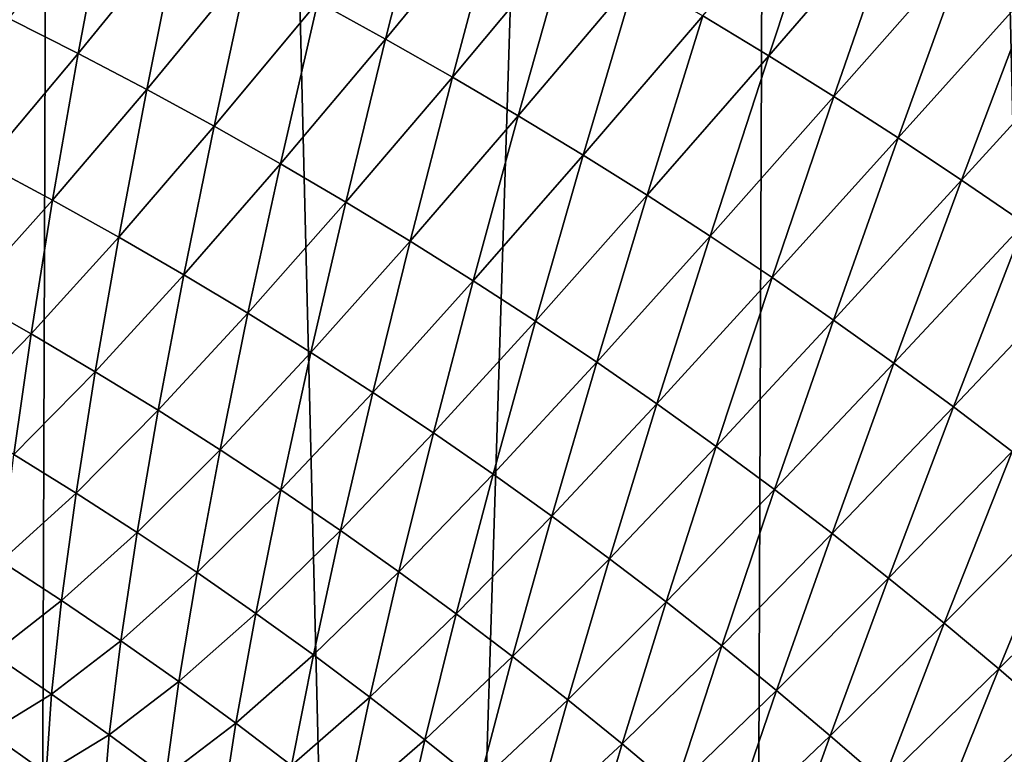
# Model space of a CAD drawing. Header units: metres. Extents: x -105 to 105, y -72 to 59.
# Tile 176 of 256: x 8.71 to 10.32, y -64.82 to -63.61. Entities that reach past the tile are written whole.
import ezdxf

# ---------------------------------------------------------------- set-up
doc = ezdxf.new("R2010")
doc.units = ezdxf.units.M
doc.layers.add('solid_509431_AD150_SW0001', color=7, linetype='CONTINUOUS')

msp = doc.modelspace()

# ---------------------------------------------------------------- linework, layer by layer
at = {"layer": 'solid_509431_AD150_SW0001'}
for points in [[(8.13594, -69.762932, 15.063035), (8.800709, -48.652618, 14.996789), (7.595546, -48.652618, 15.456824)], [(8.13594, -69.762932, 15.063035), (8.730606, -69.757698, 14.82647), (8.800709, -48.652618, 14.996789)], [(8.730606, -69.757698, 14.82647), (9.318408, -69.752167, 14.573318), (8.800709, -48.652618, 14.996789)], [(9.318408, -69.752167, 14.573318), (9.97818, -48.652618, 14.469905), (8.800709, -48.652618, 14.996789)], [(9.318408, -69.752167, 14.573318), (9.898882, -69.746346, 14.303777), (9.97818, -48.652618, 14.469905)], [(9.898882, -69.746346, 14.303777), (10.47157, -69.740265, 14.01806), (9.97818, -48.652618, 14.469905)], [(10.47157, -69.740265, 14.01806), (11.124257, -48.652618, 13.877828), (9.97818, -48.652618, 14.469905)], [(9.307239, -63.646305, -29.417522), (9.196366, -63.585403, -29.482834), (9.379759, -63.360054, -29.064814)], [(9.307239, -63.646305, -29.417522), (9.379759, -63.360054, -29.064814), (9.493475, -63.420345, -28.995239)], [(9.93336, -63.67355, -28.711002), (9.825551, -63.608398, -28.782887), (10.037866, -63.359364, -28.357517)], [(9.93336, -63.67355, -28.711002), (10.037866, -63.359364, -28.357517), (10.149496, -63.424152, -28.28121)], [(8.805103, -63.670128, -30.030123), (8.69147, -63.612816, -30.089779), (8.853824, -63.410458, -29.675467)], [(8.805103, -63.670128, -30.030123), (8.853824, -63.410458, -29.675467), (8.969659, -63.467411, -29.611811)], [(9.416457, -63.708389, -29.351658), (9.307239, -63.646305, -29.417522), (9.493475, -63.420345, -28.995239)], [(9.416457, -63.708389, -29.351658), (9.493475, -63.420345, -28.995239), (9.605652, -63.481831, -28.925043)], [(10.039799, -63.740032, -28.638649), (9.93336, -63.67355, -28.711002), (10.149496, -63.424152, -28.28121)], [(10.039799, -63.740032, -28.638649), (10.149496, -63.424152, -28.28121), (10.259876, -63.490383, -28.204399)], [(8.916992, -63.728836, -29.969976), (8.805103, -63.670128, -30.030123), (8.969659, -63.467411, -29.611811)], [(8.916992, -63.728836, -29.969976), (8.969659, -63.467411, -29.611811), (9.083838, -63.525745, -29.547596)], [(9.524054, -63.771633, -29.285257), (9.416457, -63.708389, -29.351658), (9.605652, -63.481831, -28.925043)], [(9.524054, -63.771633, -29.285257), (9.605652, -63.481831, -28.925043), (9.71633, -63.54451, -28.854248)], [(10.144902, -63.80788, -28.565876), (10.039799, -63.740032, -28.638649), (10.259876, -63.490383, -28.204399)], [(10.144902, -63.80788, -28.565876), (10.259876, -63.490383, -28.204399), (10.369017, -63.557968, -28.127079)], [(9.027158, -63.788902, -29.909365), (8.916992, -63.728836, -29.969976), (9.083838, -63.525745, -29.547596)], [(9.027158, -63.788902, -29.909365), (9.083838, -63.525745, -29.547596), (9.196366, -63.585403, -29.482834)], [(9.630068, -63.836033, -29.218348), (9.524054, -63.771633, -29.285257), (9.71633, -63.54451, -28.854248)], [(9.630068, -63.836033, -29.218348), (9.71633, -63.54451, -28.854248), (9.825551, -63.608398, -28.782887)], [(10.248675, -63.87701, -28.492678), (10.144902, -63.80788, -28.565876), (10.369017, -63.557968, -28.127079)], [(10.248675, -63.87701, -28.492678), (10.369017, -63.557968, -28.127079), (10.476916, -63.626801, -28.049213)], [(9.135601, -63.850269, -29.848293), (9.027158, -63.788902, -29.909365), (9.196366, -63.585403, -29.482834)], [(9.135601, -63.850269, -29.848293), (9.196366, -63.585403, -29.482834), (9.307239, -63.646305, -29.417522)], [(8.653129, -63.850765, -30.455568), (8.69147, -63.612816, -30.089779), (8.805103, -63.670128, -30.030123)], [(9.734541, -63.9016, -29.150955), (9.630068, -63.836033, -29.218348), (9.825551, -63.608398, -28.782887)], [(9.734541, -63.9016, -29.150955), (9.825551, -63.608398, -28.782887), (9.93336, -63.67355, -28.711002)], [(10.351112, -63.947319, -28.419024), (10.248675, -63.87701, -28.492678), (10.476916, -63.626801, -28.049213)], [(9.242316, -63.912857, -29.786764), (9.135601, -63.850269, -29.848293), (9.307239, -63.646305, -29.417522)], [(9.242316, -63.912857, -29.786764), (9.307239, -63.646305, -29.417522), (9.416457, -63.708389, -29.351658)], [(8.763135, -63.909718, -30.399471), (8.653129, -63.850765, -30.455568), (8.805103, -63.670128, -30.030123)], [(8.763135, -63.909718, -30.399471), (8.805103, -63.670128, -30.030123), (8.916992, -63.728836, -29.969976)], [(9.837517, -63.968376, -29.083128), (9.734541, -63.9016, -29.150955), (9.93336, -63.67355, -28.711002)], [(9.837517, -63.968376, -29.083128), (9.93336, -63.67355, -28.711002), (10.039799, -63.740032, -28.638649)], [(9.347304, -63.976601, -29.724771), (9.242316, -63.912857, -29.786764), (9.416457, -63.708389, -29.351658)], [(9.347304, -63.976601, -29.724771), (9.416457, -63.708389, -29.351658), (9.524054, -63.771633, -29.285257)], [(8.871336, -63.970051, -30.342978), (8.763135, -63.909718, -30.399471), (8.916992, -63.728836, -29.969976)], [(8.871336, -63.970051, -30.342978), (8.916992, -63.728836, -29.969976), (9.027158, -63.788902, -29.909365)], [(9.93904, -64.036423, -29.014915), (9.837517, -63.968376, -29.083128), (10.039799, -63.740032, -28.638649)], [(9.93904, -64.036423, -29.014915), (10.039799, -63.740032, -28.638649), (10.144902, -63.80788, -28.565876)], [(9.450593, -64.041473, -29.662336), (9.347304, -63.976601, -29.724771), (9.524054, -63.771633, -29.285257)], [(9.450593, -64.041473, -29.662336), (9.524054, -63.771633, -29.285257), (9.630068, -63.836033, -29.218348)], [(8.977751, -64.031723, -30.286112), (8.871336, -63.970051, -30.342978), (9.027158, -63.788902, -29.909365)], [(8.977751, -64.031723, -30.286112), (9.027158, -63.788902, -29.909365), (9.135601, -63.850269, -29.848293)], [(10.039146, -64.105751, -28.946369), (9.93904, -64.036423, -29.014915), (10.144902, -63.80788, -28.565876)], [(10.039146, -64.105751, -28.946369), (10.144902, -63.80788, -28.565876), (10.248675, -63.87701, -28.492678)], [(9.552222, -64.107468, -29.599478), (9.450593, -64.041473, -29.662336), (9.630068, -63.836033, -29.218348)], [(9.552222, -64.107468, -29.599478), (9.630068, -63.836033, -29.218348), (9.734541, -63.9016, -29.150955)], [(8.621415, -64.067947, -30.834669), (8.653129, -63.850765, -30.455568), (8.763135, -63.909718, -30.399471)], [(9.082378, -64.094666, -30.22888), (8.977751, -64.031723, -30.286112), (9.135601, -63.850269, -29.848293)], [(9.082378, -64.094666, -30.22888), (9.135601, -63.850269, -29.848293), (9.242316, -63.912857, -29.786764)], [(10.137836, -64.1763, -28.877483), (10.039146, -64.105751, -28.946369), (10.248675, -63.87701, -28.492678)], [(10.137836, -64.1763, -28.877483), (10.248675, -63.87701, -28.492678), (10.351112, -63.947319, -28.419024)], [(9.65223, -64.174583, -29.536228), (9.552222, -64.107468, -29.599478), (9.734541, -63.9016, -29.150955)], [(9.65223, -64.174583, -29.536228), (9.734541, -63.9016, -29.150955), (9.837517, -63.968376, -29.083128)], [(8.72806, -64.128418, -30.782259), (8.621415, -64.067947, -30.834669), (8.763135, -63.909718, -30.399471)], [(8.72806, -64.128418, -30.782259), (8.763135, -63.909718, -30.399471), (8.871336, -63.970051, -30.342978)], [(9.185213, -64.158806, -30.171282), (9.082378, -64.094666, -30.22888), (9.242316, -63.912857, -29.786764)], [(9.185213, -64.158806, -30.171282), (9.242316, -63.912857, -29.786764), (9.347304, -63.976601, -29.724771)], [(10.2351, -64.247955, -28.808231), (10.137836, -64.1763, -28.877483), (10.351112, -63.947319, -28.419024)], [(10.2351, -64.247955, -28.808231), (10.351112, -63.947319, -28.419024), (10.452226, -64.018745, -28.344898)], [(8.832844, -64.190231, -30.729549), (8.72806, -64.128418, -30.782259), (8.871336, -63.970051, -30.342978)], [(8.832844, -64.190231, -30.729549), (8.871336, -63.970051, -30.342978), (8.977751, -64.031723, -30.286112)], [(9.750662, -64.242844, -29.472628), (9.65223, -64.174583, -29.536228), (9.837517, -63.968376, -29.083128)], [(9.750662, -64.242844, -29.472628), (9.837517, -63.968376, -29.083128), (9.93904, -64.036423, -29.014915)], [(9.28625, -64.224075, -30.113316), (9.185213, -64.158806, -30.171282), (9.347304, -63.976601, -29.724771)], [(9.28625, -64.224075, -30.113316), (9.347304, -63.976601, -29.724771), (9.450593, -64.041473, -29.662336)], [(10.330948, -64.320648, -28.7386), (10.2351, -64.247955, -28.808231), (10.452226, -64.018745, -28.344898)], [(8.935785, -64.253372, -30.676561), (8.832844, -64.190231, -30.729549), (8.977751, -64.031723, -30.286112)], [(8.935785, -64.253372, -30.676561), (8.977751, -64.031723, -30.286112), (9.082378, -64.094666, -30.22888)], [(9.847563, -64.312309, -29.408731), (9.750662, -64.242844, -29.472628), (9.93904, -64.036423, -29.014915)], [(9.847563, -64.312309, -29.408731), (9.93904, -64.036423, -29.014915), (10.039146, -64.105751, -28.946369)], [(9.38552, -64.290436, -30.054996), (9.28625, -64.224075, -30.113316), (9.450593, -64.041473, -29.662336)], [(9.38552, -64.290436, -30.054996), (9.450593, -64.041473, -29.662336), (9.552222, -64.107468, -29.599478)], [(8.596437, -64.263634, -31.225792), (8.621415, -64.067947, -30.834669), (8.72806, -64.128418, -30.782259)], [(9.03688, -64.317757, -30.623302), (8.935785, -64.253372, -30.676561), (9.082378, -64.094666, -30.22888)], [(9.03688, -64.317757, -30.623302), (9.082378, -64.094666, -30.22888), (9.185213, -64.158806, -30.171282)], [(9.483057, -64.357887, -29.996346), (9.38552, -64.290436, -30.054996), (9.552222, -64.107468, -29.599478)], [(9.483057, -64.357887, -29.996346), (9.552222, -64.107468, -29.599478), (9.65223, -64.174583, -29.536228)], [(9.942967, -64.382996, -29.344585), (9.847563, -64.312309, -29.408731), (10.039146, -64.105751, -28.946369)], [(9.942967, -64.382996, -29.344585), (10.039146, -64.105751, -28.946369), (10.137836, -64.1763, -28.877483)], [(8.699997, -64.32547, -31.177183), (8.596437, -64.263634, -31.225792), (8.72806, -64.128418, -30.782259)], [(8.699997, -64.32547, -31.177183), (8.72806, -64.128418, -30.782259), (8.832844, -64.190231, -30.729549)], [(9.136121, -64.383308, -30.569771), (9.03688, -64.317757, -30.623302), (9.185213, -64.158806, -30.171282)], [(9.136121, -64.383308, -30.569771), (9.185213, -64.158806, -30.171282), (9.28625, -64.224075, -30.113316)], [(9.578899, -64.426407, -29.937393), (9.483057, -64.357887, -29.996346), (9.65223, -64.174583, -29.536228)], [(9.578899, -64.426407, -29.937393), (9.65223, -64.174583, -29.536228), (9.750662, -64.242844, -29.472628)], [(10.036874, -64.454819, -29.280188), (9.942967, -64.382996, -29.344585), (10.137836, -64.1763, -28.877483)], [(10.036874, -64.454819, -29.280188), (10.137836, -64.1763, -28.877483), (10.2351, -64.247955, -28.808231)], [(8.801647, -64.388641, -31.128376), (8.699997, -64.32547, -31.177183), (8.832844, -64.190231, -30.729549)], [(8.801647, -64.388641, -31.128376), (8.832844, -64.190231, -30.729549), (8.935785, -64.253372, -30.676561)], [(9.233503, -64.449966, -30.515966), (9.136121, -64.383308, -30.569771), (9.28625, -64.224075, -30.113316)], [(9.233503, -64.449966, -30.515966), (9.28625, -64.224075, -30.113316), (9.38552, -64.290436, -30.054996)], [(9.673091, -64.496025, -29.878181), (9.578899, -64.426407, -29.937393), (9.750662, -64.242844, -29.472628)], [(9.673091, -64.496025, -29.878181), (9.750662, -64.242844, -29.472628), (9.847563, -64.312309, -29.408731)], [(8.901402, -64.453102, -31.079386), (8.801647, -64.388641, -31.128376), (8.935785, -64.253372, -30.676561)], [(8.901402, -64.453102, -31.079386), (8.935785, -64.253372, -30.676561), (9.03688, -64.317757, -30.623302)], [(10.129272, -64.527672, -29.215513), (10.036874, -64.454819, -29.280188), (10.2351, -64.247955, -28.808231)], [(10.129272, -64.527672, -29.215513), (10.2351, -64.247955, -28.808231), (10.330948, -64.320648, -28.7386)], [(9.329054, -64.517677, -30.461905), (9.233503, -64.449966, -30.515966), (9.38552, -64.290436, -30.054996)], [(9.329054, -64.517677, -30.461905), (9.38552, -64.290436, -30.054996), (9.483057, -64.357887, -29.996346)], [(8.679041, -64.500221, -31.582905), (8.699997, -64.32547, -31.177183), (8.801647, -64.388641, -31.128376)], [(8.999258, -64.518784, -31.030218), (8.901402, -64.453102, -31.079386), (9.03688, -64.317757, -30.623302)], [(8.999258, -64.518784, -31.030218), (9.03688, -64.317757, -30.623302), (9.136121, -64.383308, -30.569771)], [(9.765677, -64.566772, -29.818758), (9.673091, -64.496025, -29.878181), (9.847563, -64.312309, -29.408731)], [(9.765677, -64.566772, -29.818758), (9.847563, -64.312309, -29.408731), (9.942967, -64.382996, -29.344585)], [(10.220167, -64.601501, -29.150553), (10.129272, -64.527672, -29.215513), (10.330948, -64.320648, -28.7386)], [(10.220167, -64.601501, -29.150553), (10.330948, -64.320648, -28.7386), (10.425441, -64.394516, -28.668663)], [(9.422806, -64.586441, -30.407604), (9.329054, -64.517677, -30.461905), (9.483057, -64.357887, -29.996346)], [(9.422806, -64.586441, -30.407604), (9.483057, -64.357887, -29.996346), (9.578899, -64.426407, -29.937393)], [(8.777851, -64.564598, -31.538101), (8.679041, -64.500221, -31.582905), (8.801647, -64.388641, -31.128376)], [(8.777851, -64.564598, -31.538101), (8.801647, -64.388641, -31.128376), (8.901402, -64.453102, -31.079386)], [(9.095206, -64.585609, -30.980877), (8.999258, -64.518784, -31.030218), (9.136121, -64.383308, -30.569771)], [(9.095206, -64.585609, -30.980877), (9.136121, -64.383308, -30.569771), (9.233503, -64.449966, -30.515966)], [(9.856693, -64.638664, -29.759172), (9.765677, -64.566772, -29.818758), (9.942967, -64.382996, -29.344585)], [(9.856693, -64.638664, -29.759172), (9.942967, -64.382996, -29.344585), (10.036874, -64.454819, -29.280188)], [(10.309624, -64.676414, -29.085377), (10.220167, -64.601501, -29.150553), (10.425441, -64.394516, -28.668663)], [(10.309624, -64.676414, -29.085377), (10.425441, -64.394516, -28.668663), (10.518651, -64.469696, -28.598532)], [(9.514796, -64.656219, -30.353092), (9.422806, -64.586441, -30.407604), (9.578899, -64.426407, -29.937393)], [(9.514796, -64.656219, -30.353092), (9.578899, -64.426407, -29.937393), (9.673091, -64.496025, -29.878181)], [(8.87472, -64.630234, -31.493214), (8.777851, -64.564598, -31.538101), (8.901402, -64.453102, -31.079386)], [(8.87472, -64.630234, -31.493214), (8.901402, -64.453102, -31.079386), (8.999258, -64.518784, -31.030218)], [(9.18924, -64.653503, -30.931358), (9.095206, -64.585609, -30.980877), (9.233503, -64.449966, -30.515966)], [(9.18924, -64.653503, -30.931358), (9.233503, -64.449966, -30.515966), (9.329054, -64.517677, -30.461905)], [(9.946135, -64.711617, -29.699423), (9.856693, -64.638664, -29.759172), (10.036874, -64.454819, -29.280188)], [(9.946135, -64.711617, -29.699423), (10.036874, -64.454819, -29.280188), (10.129272, -64.527672, -29.215513)], [(10.397716, -64.752533, -29.02009), (10.309624, -64.676414, -29.085377), (10.518651, -64.469696, -28.598532)], [(8.66526, -64.652061, -31.998045), (8.679041, -64.500221, -31.582905), (8.777851, -64.564598, -31.538101)], [(9.605066, -64.727043, -30.298409), (9.514796, -64.656219, -30.353092), (9.673091, -64.496025, -29.878181)], [(9.605066, -64.727043, -30.298409), (9.673091, -64.496025, -29.878181), (9.765677, -64.566772, -29.818758)], [(8.969642, -64.697067, -31.448248), (8.87472, -64.630234, -31.493214), (8.999258, -64.518784, -31.030218)], [(8.969642, -64.697067, -31.448248), (8.999258, -64.518784, -31.030218), (9.095206, -64.585609, -30.980877)], [(9.281386, -64.72242, -30.881678), (9.18924, -64.653503, -30.931358), (9.329054, -64.517677, -30.461905)], [(9.281386, -64.72242, -30.881678), (9.329054, -64.517677, -30.461905), (9.422806, -64.586441, -30.407604)], [(10.033989, -64.78553, -29.639486), (9.946135, -64.711617, -29.699423), (10.129272, -64.527672, -29.215513)], [(10.033989, -64.78553, -29.639486), (10.129272, -64.527672, -29.215513), (10.220167, -64.601501, -29.150553)], [(8.761534, -64.717499, -31.957336), (8.66526, -64.652061, -31.998045), (8.777851, -64.564598, -31.538101)], [(8.761534, -64.717499, -31.957336), (8.777851, -64.564598, -31.538101), (8.87472, -64.630234, -31.493214)], [(9.693661, -64.798935, -30.243605), (9.605066, -64.727043, -30.298409), (9.765677, -64.566772, -29.818758)], [(9.693661, -64.798935, -30.243605), (9.765677, -64.566772, -29.818758), (9.856693, -64.638664, -29.759172)], [(9.062607, -64.765015, -31.403204), (8.969642, -64.697067, -31.448248), (9.095206, -64.585609, -30.980877)], [(9.062607, -64.765015, -31.403204), (9.095206, -64.585609, -30.980877), (9.18924, -64.653503, -30.931358)], [(9.371675, -64.792343, -30.831852), (9.281386, -64.72242, -30.881678), (9.422806, -64.586441, -30.407604)], [(9.371675, -64.792343, -30.831852), (9.422806, -64.586441, -30.407604), (9.514796, -64.656219, -30.353092)], [(10.120261, -64.860352, -29.579357), (10.033989, -64.78553, -29.639486), (10.220167, -64.601501, -29.150553)], [(10.120261, -64.860352, -29.579357), (10.220167, -64.601501, -29.150553), (10.309624, -64.676414, -29.085377)], [(8.855824, -64.784172, -31.916643), (8.761534, -64.717499, -31.957336), (8.87472, -64.630234, -31.493214)], [(8.855824, -64.784172, -31.916643), (8.87472, -64.630234, -31.493214), (8.969642, -64.697067, -31.448248)], [(9.780615, -64.871887, -30.188721), (9.693661, -64.798935, -30.243605), (9.856693, -64.638664, -29.759172)], [(9.780615, -64.871887, -30.188721), (9.856693, -64.638664, -29.759172), (9.946135, -64.711617, -29.699423)], [(8.658703, -64.780487, -32.421192), (8.66526, -64.652061, -31.998045), (8.761534, -64.717499, -31.957336)], [(9.153613, -64.833992, -31.358082), (9.062607, -64.765015, -31.403204), (9.18924, -64.653503, -30.931358)], [(9.153613, -64.833992, -31.358082), (9.18924, -64.653503, -30.931358), (9.281386, -64.72242, -30.881678)], [(9.460138, -64.863251, -30.781908), (9.371675, -64.792343, -30.831852), (9.514796, -64.656219, -30.353092)], [(9.460138, -64.863251, -30.781908), (9.514796, -64.656219, -30.353092), (9.605066, -64.727043, -30.298409)], [(10.205016, -64.936157, -29.519106), (10.120261, -64.860352, -29.579357), (10.309624, -64.676414, -29.085377)], [(10.205016, -64.936157, -29.519106), (10.309624, -64.676414, -29.085377), (10.397716, -64.752533, -29.02009)], [(8.948128, -64.851997, -31.875971), (8.855824, -64.784172, -31.916643), (8.969642, -64.697067, -31.448248)], [(8.948128, -64.851997, -31.875971), (8.969642, -64.697067, -31.448248), (9.062607, -64.765015, -31.403204)], [(9.865924, -64.945824, -30.133762), (9.780615, -64.871887, -30.188721), (9.946135, -64.711617, -29.699423)], [(9.865924, -64.945824, -30.133762), (9.946135, -64.711617, -29.699423), (10.033989, -64.78553, -29.639486)], [(8.75275, -64.846832, -32.384655), (8.658703, -64.780487, -32.421192), (8.761534, -64.717499, -31.957336)], [(8.75275, -64.846832, -32.384655), (8.761534, -64.717499, -31.957336), (8.855824, -64.784172, -31.916643)], [(9.242679, -64.903969, -31.312891), (9.153613, -64.833992, -31.358082), (9.281386, -64.72242, -30.881678)], [(9.242679, -64.903969, -31.312891), (9.281386, -64.72242, -30.881678), (9.371675, -64.792343, -30.831852)], [(9.546819, -64.935127, -30.731882), (9.460138, -64.863251, -30.781908), (9.605066, -64.727043, -30.298409)], [(9.546819, -64.935127, -30.731882), (9.605066, -64.727043, -30.298409), (9.693661, -64.798935, -30.243605)], [(10.28833, -65.013077, -29.458826), (10.205016, -64.936157, -29.519106), (10.397716, -64.752533, -29.02009)], [(10.28833, -65.013077, -29.458826), (10.397716, -64.752533, -29.02009), (10.484498, -64.830009, -28.954802)], [(9.038434, -64.920906, -31.835316), (8.948128, -64.851997, -31.875971), (9.062607, -64.765015, -31.403204)], [(9.038434, -64.920906, -31.835316), (9.062607, -64.765015, -31.403204), (9.153613, -64.833992, -31.358082)], [(8.659388, -64.885056, -32.850906), (8.658703, -64.780487, -32.421192), (8.75275, -64.846832, -32.384655)], [(8.844781, -64.914375, -32.348236), (8.75275, -64.846832, -32.384655), (8.855824, -64.784172, -31.916643)], [(8.844781, -64.914375, -32.348236), (8.855824, -64.784172, -31.916643), (8.948128, -64.851997, -31.875971)], [(9.329834, -64.974907, -31.267653), (9.242679, -64.903969, -31.312891), (9.371675, -64.792343, -30.831852)], [(9.329834, -64.974907, -31.267653), (9.371675, -64.792343, -30.831852), (9.460138, -64.863251, -30.781908)], [(9.949574, -65.020653, -30.078709), (9.865924, -64.945824, -30.133762), (10.033989, -64.78553, -29.639486)], [(9.949574, -65.020653, -30.078709), (10.033989, -64.78553, -29.639486), (10.120261, -64.860352, -29.579357)], [(9.631759, -65.008003, -30.681824), (9.546819, -64.935127, -30.731882), (9.693661, -64.798935, -30.243605)], [(9.631759, -65.008003, -30.681824), (9.693661, -64.798935, -30.243605), (9.780615, -64.871887, -30.188721)]]:
    msp.add_3dface(points, dxfattribs=at)

doc.saveas('drawing.dxf')
